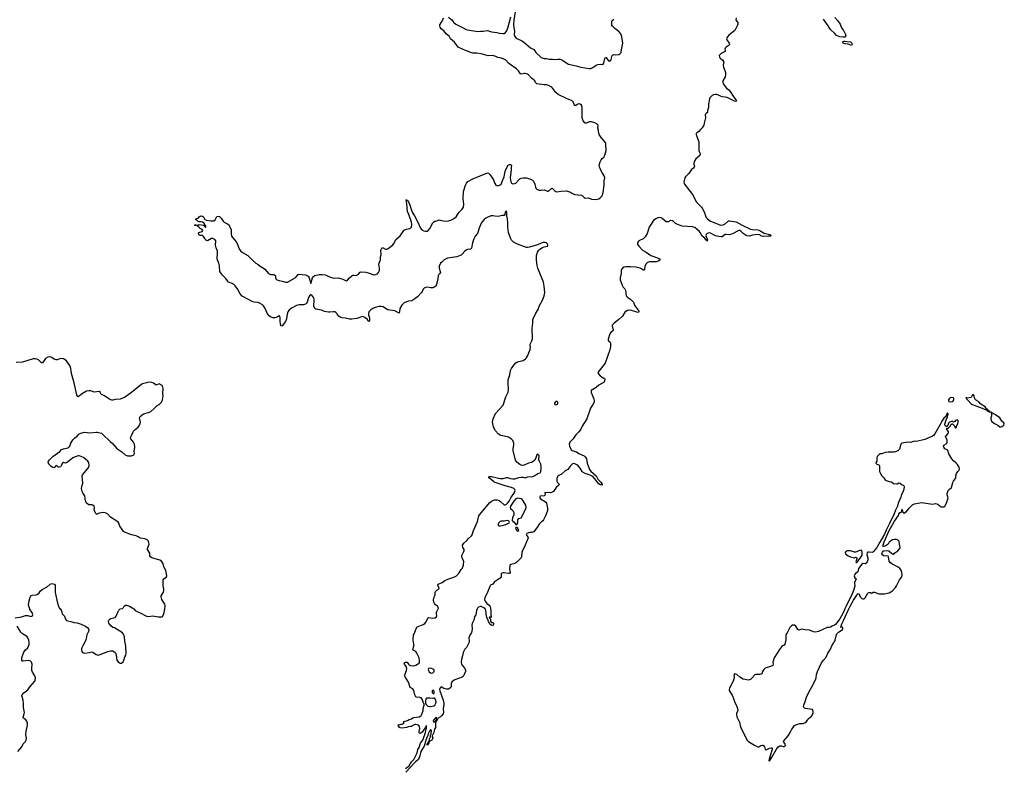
# Model space of a CAD drawing. Header units: inches. Extents: x 1474254 to 1647085, y 640389 to 772279.
# Tile 33 of 85: x 1527117 to 1545837, y 676973 to 691192. Entities that reach past the tile are written whole.
import ezdxf

# ---------------------------------------------------------------- set-up
doc = ezdxf.new("R2010")
doc.units = ezdxf.units.IN
doc.header["$MEASUREMENT"] = 0
for name, color, linetype in [('B5627', 7, 'Continuous'), ('B5628', 7, 'Continuous'), ('B5637', 7, 'Continuous'), ('B5638', 7, 'Continuous'), ('B5639', 7, 'Continuous'), ('B5647', 7, 'Continuous'), ('B5648', 7, 'Continuous'), ('B5649', 7, 'Continuous')]:
    doc.layers.add(name, color=color, linetype=linetype)

msp = doc.modelspace()

# ---------------------------------------------------------------- linework, layer by layer
at = {"layer": 'B5627', "color": 6, "elevation": 800}
for points in [[(1527031, 679829), (1527150, 679850), (1527230, 679878), (1527270, 679876), (1527330, 679857), (1527350, 679862), (1527361, 679870), (1527365, 679890), (1527354, 679930), (1527312, 679992), (1527309, 680000)], [(1527885, 680000), (1527910, 679965), (1527926, 679910), (1527966, 679866), (1527985, 679805), (1528010, 679781), (1528030, 679773), (1528090, 679763), (1528150, 679741), (1528210, 679736), (1528287, 679710), (1528371, 679670), (1528410, 679641), (1528423, 679623), (1528430, 679590), (1528425, 679570), (1528393, 679510), (1528376, 679410), (1528327, 679310), (1528291, 679250), (1528291, 679230), (1528301, 679190), (1528311, 679171), (1528350, 679157), (1528446, 679170), (1528490, 679183), (1528510, 679177), (1528572, 679132), (1528610, 679124), (1528650, 679136), (1528790, 679194), (1528845, 679205), (1528890, 679207), (1528930, 679175), (1528947, 679150), (1528953, 679130), (1528955, 679070), (1528967, 679030), (1528990, 678998), (1529030, 678971), (1529050, 678971), (1529082, 678998), (1529097, 679030), (1529116, 679090), (1529136, 679124), (1529142, 679150), (1529137, 679290), (1529117, 679390), (1529113, 679470), (1529090, 679523), (1529070, 679547), (1528919, 679639), (1528889, 679650), (1528850, 679677), (1528809, 679730), (1528804, 679770), (1528814, 679790), (1528830, 679806), (1528850, 679817), (1528930, 679835), (1528954, 679866), (1528987, 679953), (1529003, 679977), (1529029, 680000)], [(1529285, 680000), (1529310, 679973), (1529335, 679955), (1529410, 679925), (1529530, 679865), (1529570, 679859), (1529650, 679868), (1529750, 679848), (1529829, 679851), (1529838, 679862), (1529861, 679930), (1529875, 680000)], [(1527079, 677290), (1527159, 677381), (1527183, 677437), (1527230, 677485), (1527241, 677510), (1527244, 677550), (1527237, 677610), (1527240, 677670), (1527263, 677790), (1527266, 677830), (1527254, 677870), (1527233, 677893), (1527188, 677928), (1527184, 677944), (1527204, 678010), (1527206, 678030), (1527190, 678130), (1527191, 678189), (1527185, 678265), (1527165, 678330), (1527161, 678350), (1527163, 678370), (1527194, 678406), (1527275, 678465), (1527317, 678530), (1527402, 678630), (1527411, 678650), (1527416, 678690), (1527407, 678730), (1527360, 678800), (1527346, 678830), (1527345, 678870), (1527353, 678950), (1527339, 678990), (1527320, 679010), (1527290, 679019), (1527185, 679005), (1527170, 679010), (1527160, 679030), (1527161, 679070), (1527171, 679110), (1527199, 679181), (1527230, 679225), (1527270, 679263), (1527287, 679293), (1527296, 679324), (1527300, 679370), (1527291, 679410), (1527274, 679450), (1527260, 679470), (1527237, 679490), (1527170, 679530), (1527140, 679560), (1527071, 679671)]]:
    msp.add_lwpolyline(points, dxfattribs=at)
at = {"layer": 'B5628', "color": 6, "elevation": 800}
for points in [[(1529875, 680000), (1529885, 680050), (1529885, 680065), (1529877, 680090), (1529820, 680180), (1529805, 680230), (1529808, 680252), (1529850, 680321), (1529857, 680350), (1529858, 680370), (1529848, 680450), (1529845, 680550), (1529858, 680570), (1529910, 680610), (1529916, 680630), (1529893, 680733), (1529865, 680790), (1529841, 680870), (1529816, 680910), (1529784, 680924), (1529630, 680970), (1529603, 680990), (1529594, 681010), (1529590, 681059), (1529550, 681130), (1529546, 681150), (1529576, 681230), (1529575, 681255), (1529566, 681290), (1529541, 681310), (1529494, 681334), (1529410, 681344), (1529370, 681371), (1529330, 681389), (1529243, 681410), (1529110, 681458), (1529090, 681473), (1529054, 681530), (1529018, 681570), (1529001, 681630), (1528989, 681650), (1528966, 681670), (1528842, 681742), (1528790, 681800), (1528750, 681824), (1528710, 681830), (1528670, 681826), (1528630, 681818), (1528590, 681798), (1528570, 681801), (1528543, 681850), (1528536, 681890), (1528539, 681919), (1528530, 681955), (1528510, 681973), (1528490, 681977), (1528430, 681975), (1528387, 682007), (1528374, 682034), (1528360, 682090), (1528355, 682150), (1528326, 682190), (1528306, 682230), (1528292, 682290), (1528297, 682323), (1528320, 682390), (1528306, 682526), (1528311, 682549), (1528414, 682670), (1528436, 682710), (1528440, 682730), (1528434, 682770), (1528424, 682790), (1528410, 682810), (1528370, 682847), (1528330, 682874), (1528270, 682905), (1528250, 682910), (1528230, 682907), (1528171, 682890), (1528125, 682870), (1528085, 682830), (1528010, 682774), (1527990, 682769), (1527950, 682779), (1527930, 682769), (1527917, 682750), (1527905, 682710), (1527890, 682700), (1527870, 682695), (1527850, 682696), (1527830, 682715), (1527810, 682722), (1527790, 682708), (1527770, 682682), (1527734, 682694), (1527709, 682709), (1527673, 682753), (1527661, 682790), (1527666, 682810), (1527681, 682830), (1527750, 682893), (1527882, 682990), (1527915, 683030), (1527950, 683044), (1528030, 683058), (1528053, 683070), (1528069, 683090), (1528092, 683150), (1528128, 683212), (1528168, 683252), (1528210, 683284), (1528241, 683319), (1528279, 683341), (1528350, 683358), (1528450, 683348), (1528570, 683361), (1528590, 683359), (1528670, 683336), (1528690, 683323), (1528838, 683178), (1528881, 683141), (1528967, 683050), (1529062, 682982), (1529125, 682930), (1529170, 682911), (1529210, 682906), (1529246, 682910), (1529286, 682930), (1529298, 682950), (1529294, 682990), (1529304, 683070), (1529300, 683130), (1529284, 683170), (1529233, 683230), (1529225, 683245), (1529223, 683250), (1529229, 683270), (1529245, 683295), (1529283, 683377), (1529310, 683411), (1529370, 683454), (1529396, 683490), (1529406, 683514), (1529412, 683550), (1529394, 683630), (1529405, 683655), (1529437, 683683), (1529470, 683705), (1529567, 683733), (1529608, 683752), (1529670, 683802), (1529710, 683848), (1529730, 683864), (1529770, 683882), (1529811, 683929), (1529830, 683970), (1529844, 684050), (1529838, 684090), (1529844, 684190), (1529835, 684235), (1529826, 684246), (1529770, 684273), (1529710, 684253), (1529664, 684290), (1529630, 684304), (1529574, 684306), (1529530, 684298), (1529450, 684274), (1529430, 684264), (1529219, 684090), (1529110, 684019), (1529030, 683986), (1528930, 683977), (1528890, 683967), (1528870, 683965), (1528850, 683970), (1528810, 683990), (1528730, 684046), (1528672, 684072), (1528663, 684083), (1528653, 684113), (1528630, 684128), (1528530, 684116), (1528470, 684142), (1528434, 684146), (1528390, 684136), (1528309, 684091), (1528228, 684028), (1528216, 684036), (1528204, 684064), (1528156, 684296), (1528103, 684470), (1528098, 684530), (1528090, 684569), (1528070, 684625), (1528038, 684670), (1528029, 684690), (1528001, 684721), (1527948, 684750), (1527890, 684758), (1527830, 684732), (1527810, 684730), (1527770, 684747), (1527730, 684776), (1527690, 684787), (1527650, 684780), (1527610, 684759), (1527550, 684675), (1527530, 684675), (1527473, 684730), (1527444, 684744), (1527410, 684754), (1527372, 684752), (1527170, 684688), (1527050, 684680)], [(1527309, 680000), (1527285, 680070), (1527290, 680130), (1527316, 680224), (1527330, 680251), (1527356, 680264), (1527430, 680266), (1527450, 680273), (1527490, 680305), (1527516, 680344), (1527543, 680370), (1527638, 680422), (1527698, 680470), (1527730, 680481), (1527750, 680480), (1527776, 680470), (1527789, 680449), (1527794, 680430), (1527793, 680310), (1527835, 680110), (1527856, 680050), (1527877, 680010), (1527885, 680000)], [(1529029, 680000), (1529030, 680001), (1529070, 680006), (1529090, 680025), (1529104, 680056), (1529130, 680071), (1529151, 680071), (1529205, 680050), (1529270, 680015), (1529285, 680000)]]:
    msp.add_lwpolyline(points, dxfattribs=at)
at = {"layer": 'B5637', "color": 6, "elevation": 700}
for points in [[(1534450, 676970), (1534499, 677001), (1534520, 677020), (1534566, 677094), (1534610, 677138), (1534650, 677214), (1534672, 677270), (1534684, 677330), (1534712, 677368), (1534737, 677450), (1534779, 677510), (1534830, 677656), (1534843, 677717), (1534850, 677726), (1534854, 677754), (1534850, 677786), (1534840, 677760), (1534770, 677659), (1534730, 677635), (1534718, 677638), (1534709, 677649), (1534710, 677674), (1534722, 677730), (1534721, 677770), (1534706, 677786), (1534679, 677799), (1534650, 677805), (1534630, 677803), (1534605, 677795), (1534579, 677781), (1534570, 677770), (1534550, 677764), (1534510, 677761), (1534472, 677750), (1534390, 677737), (1534350, 677743), (1534337, 677750), (1534320, 677780), (1534309, 677791), (1534320, 677800), (1534350, 677802), (1534370, 677812), (1534387, 677813), (1534416, 677824), (1534426, 677830), (1534408, 677850), (1534420, 677860), (1534449, 677871), (1534490, 677878), (1534519, 677901), (1534567, 677913), (1534590, 677930), (1534610, 677937), (1534711, 677949), (1534745, 677970), (1534756, 677984), (1534786, 678070), (1534786, 678110), (1534804, 678170), (1534804, 678190), (1534787, 678230), (1534775, 678275), (1534749, 678310), (1534730, 678317), (1534664, 678324), (1534650, 678330), (1534641, 678341), (1534629, 678369), (1534610, 678450), (1534590, 678480), (1534538, 678510), (1534510, 678610), (1534445, 678710), (1534437, 678750), (1534470, 678830), (1534475, 678870), (1534465, 678905), (1534433, 678950), (1534429, 678970), (1534437, 678983), (1534451, 678991), (1534487, 678987), (1534507, 678950), (1534530, 678931), (1534550, 678924), (1534610, 678917), (1534648, 678930), (1534699, 678961), (1534710, 678972), (1534717, 678990), (1534719, 679021), (1534712, 679070), (1534670, 679161), (1534650, 679189), (1534597, 679217), (1534589, 679230), (1534611, 679290), (1534611, 679329), (1534595, 679410), (1534606, 679506), (1534614, 679530), (1534645, 679590), (1534661, 679639), (1534670, 679653), (1534692, 679668), (1534790, 679702), (1534819, 679721), (1534846, 679754), (1534884, 679836), (1534890, 679839), (1534970, 679828), (1535010, 679833), (1535041, 679850), (1535048, 679870), (1535039, 679910), (1535039, 679930), (1535046, 679954), (1535071, 680000)], [(1535816, 680000), (1535803, 679970), (1535792, 679890), (1535763, 679850), (1535749, 679790), (1535718, 679722), (1535714, 679690), (1535720, 679630), (1535715, 679570), (1535710, 679550), (1535676, 679504), (1535660, 679470), (1535658, 679450), (1535665, 679390), (1535662, 679370), (1535611, 679270), (1535582, 679238), (1535560, 679200), (1535549, 679170), (1535539, 679110), (1535520, 679040), (1535511, 678990), (1535514, 678954), (1535521, 678941), (1535570, 678888), (1535590, 678841), (1535591, 678810), (1535570, 678755), (1535550, 678718), (1535530, 678703), (1535390, 678654), (1535341, 678619), (1535322, 678590), (1535319, 678530), (1535311, 678510), (1535290, 678488), (1535270, 678477), (1535250, 678474), (1535230, 678477), (1535181, 678490), (1535130, 678522), (1535110, 678503), (1535101, 678470), (1535103, 678443), (1535170, 678267), (1535182, 678210), (1535181, 678179), (1535166, 678110), (1535174, 678030), (1535167, 678010), (1535139, 677970), (1535115, 677950), (1535074, 677926), (1535070, 677915), (1535057, 677903), (1535050, 677875), (1535044, 677876), (1535042, 677870), (1535034, 677866), (1535031, 677851), (1535021, 677839), (1535025, 677750), (1535004, 677716), (1534991, 677650), (1534961, 677590), (1534961, 677570), (1534970, 677550), (1534964, 677530), (1534950, 677508), (1534914, 677486), (1534910, 677475), (1534902, 677478), (1534890, 677438), (1534884, 677436), (1534869, 677409), (1534865, 677425), (1534869, 677450), (1534880, 677460), (1534890, 677478), (1534899, 677481), (1534910, 677531), (1534926, 677570), (1534929, 677610), (1534937, 677623), (1534949, 677689), (1534939, 677699), (1534930, 677701), (1534910, 677681), (1534885, 677630), (1534878, 677602), (1534839, 677510), (1534804, 677396), (1534741, 677290), (1534725, 677210), (1534697, 677143), (1534641, 677099), (1534620, 677070), (1534550, 676995), (1534458, 676902)], [(1536070, 680000), (1536074, 679970), (1536074, 679894), (1536082, 679850), (1536080, 679840), (1536070, 679838), (1536050, 679855), (1536043, 679830), (1536067, 679807), (1536071, 679791), (1536068, 679768), (1536079, 679750), (1536085, 679745), (1536110, 679740), (1536123, 679730), (1536128, 679710), (1536119, 679690), (1536110, 679682), (1536081, 679690), (1536057, 679710), (1536044, 679744), (1536030, 679760), (1536017, 679797), (1536010, 679807), (1536001, 679841), (1535990, 679859), (1535982, 679970), (1535972, 679992), (1535964, 680000)]]:
    msp.add_lwpolyline(points, dxfattribs=at)
for points in [[(1534932, 678872), (1534892, 678868), (1534882, 678850), (1534887, 678830), (1534905, 678805), (1534930, 678786), (1534950, 678780), (1534970, 678784), (1534998, 678810), (1535000, 678830), (1534988, 678848)], [(1534970, 678455), (1534958, 678442), (1534956, 678430), (1534961, 678410), (1534990, 678382), (1534998, 678410), (1534995, 678430), (1534990, 678442)], [(1534990, 678307), (1534970, 678300), (1534913, 678307), (1534870, 678307), (1534850, 678303), (1534839, 678290), (1534830, 678250), (1534832, 678210), (1534839, 678190), (1534875, 678155), (1534906, 678146), (1534930, 678147), (1534990, 678161), (1535010, 678174), (1535031, 678209), (1535034, 678230), (1535030, 678264), (1535010, 678306)], [(1535030, 677935), (1534984, 677890), (1534976, 677870), (1534990, 677848), (1535019, 677861), (1535025, 677875), (1535036, 677884), (1535048, 677930)]]:
    msp.add_lwpolyline(points, close=True, dxfattribs=at)
at = {"layer": 'B5638', "color": 6, "elevation": 700}
for points in [[(1535071, 680000), (1535077, 680010), (1535075, 680030), (1535063, 680050), (1535021, 680081), (1535003, 680103), (1534993, 680130), (1534987, 680170), (1534999, 680230), (1535014, 680266), (1535017, 680310), (1535024, 680330), (1535046, 680354), (1535075, 680370), (1535090, 680390), (1535089, 680410), (1535067, 680453), (1535076, 680470), (1535150, 680505), (1535200, 680540), (1535254, 680566), (1535370, 680603), (1535419, 680630), (1535475, 680685), (1535510, 680751), (1535529, 680770), (1535555, 680830), (1535564, 680910), (1535530, 680962), (1535522, 680990), (1535525, 681015), (1535564, 681090), (1535567, 681110), (1535566, 681130), (1535543, 681170), (1535539, 681210), (1535560, 681250), (1535618, 681302), (1535650, 681339), (1535705, 681390), (1535719, 681410), (1535742, 681490), (1535820, 681660), (1535849, 681771), (1535858, 681790), (1535930, 681870), (1536050, 682017), (1536089, 682050), (1536110, 682060), (1536150, 682071), (1536192, 682070), (1536230, 682058), (1536260, 682040), (1536330, 681980), (1536350, 681980), (1536370, 681992), (1536391, 682009), (1536424, 682050), (1536457, 682110), (1536524, 682210), (1536532, 682230), (1536535, 682250), (1536529, 682270), (1536510, 682290), (1536470, 682309), (1536350, 682339), (1536160, 682400), (1536134, 682414), (1536080, 682460), (1536060, 682470), (1536038, 682490), (1536036, 682510), (1536050, 682517), (1536090, 682516), (1536250, 682478), (1536285, 682475), (1536310, 682478), (1536370, 682495), (1536390, 682495), (1536450, 682476), (1536490, 682470), (1536530, 682473), (1536610, 682498), (1536650, 682505), (1536690, 682502), (1536730, 682491), (1536778, 682510), (1536870, 682518), (1536908, 682532), (1536970, 682570), (1537010, 682587), (1537025, 682610), (1537032, 682668), (1537031, 682710), (1537022, 682750), (1536999, 682799), (1536990, 682830), (1536992, 682912), (1536970, 682937), (1536950, 682926), (1536932, 682868), (1536911, 682829), (1536882, 682798), (1536850, 682780), (1536790, 682768), (1536710, 682733), (1536670, 682725), (1536649, 682729), (1536623, 682743), (1536566, 682786), (1536546, 682826), (1536501, 683010), (1536499, 683050), (1536510, 683110), (1536511, 683151), (1536507, 683170), (1536490, 683202), (1536470, 683224), (1536410, 683266), (1536270, 683294), (1536250, 683301), (1536222, 683322), (1536163, 683383), (1536125, 683450), (1536107, 683550), (1536121, 683610), (1536164, 683710), (1536310, 683870), (1536360, 684030), (1536401, 684119), (1536411, 684170), (1536404, 684296), (1536407, 684350), (1536435, 684445), (1536450, 684530), (1536467, 684570), (1536510, 684633), (1536550, 684674), (1536570, 684687), (1536610, 684703), (1536690, 684721), (1536733, 684750), (1536751, 684770), (1536770, 684803), (1536824, 684930), (1536831, 684970), (1536824, 685004), (1536825, 685030), (1536855, 685090), (1536866, 685130), (1536863, 685330), (1536872, 685428), (1536872, 685490), (1536877, 685510), (1536930, 685618), (1536972, 685688), (1536992, 685750), (1537056, 685864), (1537088, 685950), (1537099, 686010), (1537091, 686130), (1537073, 686210), (1536970, 686470), (1536954, 686526), (1536940, 686630), (1536945, 686715), (1536963, 686777), (1536985, 686815), (1537004, 686836), (1537055, 686865), (1537090, 686878), (1537149, 686890), (1537161, 686910), (1537150, 686933), (1537130, 686953), (1537110, 686961), (1537070, 686960), (1537030, 686948), (1536962, 686918), (1536810, 686871), (1536770, 686863), (1536750, 686863), (1536579, 686930), (1536505, 686970), (1536470, 687005), (1536455, 687030), (1536412, 687150), (1536395, 687250), (1536397, 687337), (1536392, 687410), (1536379, 687470), (1536377, 687537), (1536370, 687562), (1536350, 687534), (1536338, 687490), (1536325, 687475), (1536290, 687475), (1536216, 687456), (1536150, 687461), (1536110, 687468), (1536074, 687466), (1535979, 687421), (1535950, 687399), (1535910, 687356), (1535890, 687325), (1535850, 687230), (1535830, 687148), (1535821, 687130), (1535778, 687082), (1535751, 687029), (1535725, 686955), (1535704, 686856), (1535697, 686843), (1535686, 686834), (1535630, 686828), (1535603, 686817), (1535581, 686799), (1535530, 686737), (1535510, 686720), (1535490, 686711), (1535430, 686688), (1535250, 686660), (1535188, 686630), (1535140, 686590), (1535115, 686565), (1535092, 686510), (1535090, 686470), (1535112, 686412), (1535115, 686390), (1535105, 686370), (1535085, 686350), (1535074, 686330), (1535060, 686230), (1535037, 686150), (1535026, 686130), (1535000, 686110), (1534970, 686100), (1534930, 686102), (1534870, 686112), (1534833, 686107), (1534810, 686096), (1534790, 686072), (1534770, 686030), (1534756, 686010), (1534679, 685930), (1534632, 685890), (1534570, 685855), (1534510, 685846), (1534470, 685833), (1534428, 685812), (1534394, 685786), (1534380, 685770), (1534345, 685710), (1534338, 685642), (1534330, 685619), (1534250, 685665), (1534110, 685683), (1534030, 685736), (1533990, 685744), (1533950, 685743), (1533875, 685725), (1533832, 685708), (1533796, 685684), (1533758, 685642), (1533746, 685610), (1533747, 685587), (1533766, 685530), (1533767, 685513), (1533767, 685473), (1533757, 685463), (1533750, 685463), (1533741, 685481), (1533722, 685502), (1533678, 685538), (1533651, 685551), (1533634, 685554), (1533530, 685520), (1533430, 685503), (1533390, 685504), (1533310, 685524), (1533247, 685527), (1533195, 685550), (1533175, 685570), (1533149, 685610), (1533129, 685630), (1533110, 685641), (1533084, 685644), (1533016, 685636), (1532990, 685638), (1532910, 685653), (1532855, 685675), (1532750, 685692), (1532728, 685710), (1532710, 685750), (1532714, 685874), (1532709, 685909), (1532670, 685963), (1532650, 685966), (1532626, 685950), (1532610, 685916), (1532584, 685830), (1532570, 685807), (1532550, 685789), (1532510, 685774), (1532430, 685775), (1532377, 685763), (1532285, 685715), (1532242, 685678), (1532218, 685642), (1532202, 685598), (1532187, 685510), (1532170, 685461), (1532110, 685375), (1532090, 685369), (1532075, 685410), (1532070, 685470), (1532072, 685530), (1532062, 685562), (1532050, 685570), (1532015, 685545), (1531970, 685528), (1531927, 685530), (1531883, 685550), (1531859, 685570), (1531830, 685606), (1531780, 685720), (1531755, 685755), (1531735, 685775), (1531690, 685803), (1531650, 685818), (1531572, 685828), (1531550, 685835), (1531350, 685942), (1531310, 685986), (1531261, 686081), (1531216, 686136), (1531196, 686156), (1531159, 686179), (1531089, 686210), (1531070, 686230), (1531038, 686278), (1530970, 686338), (1530933, 686390), (1530924, 686410), (1530916, 686516), (1530903, 686570), (1530885, 686610), (1530873, 686650), (1530880, 686770), (1530875, 686795), (1530850, 686861), (1530840, 686910), (1530848, 686990), (1530830, 687016), (1530790, 687039), (1530765, 687035), (1530690, 686992), (1530670, 686996), (1530650, 687014), (1530639, 687039), (1530614, 687074), (1530593, 687093), (1530550, 687094), (1530530, 687102), (1530515, 687130), (1530518, 687142), (1530540, 687160), (1530570, 687162), (1530586, 687170), (1530598, 687190), (1530586, 687210), (1530547, 687227), (1530526, 687250), (1530502, 687262), (1530498, 687278), (1530490, 687286), (1530446, 687286), (1530442, 687290), (1530450, 687302), (1530470, 687292), (1530510, 687292), (1530530, 687302), (1530612, 687292), (1530634, 687274), (1530642, 687250), (1530650, 687245), (1530658, 687250), (1530655, 687270), (1530650, 687286), (1530646, 687286), (1530622, 687330), (1530590, 687349), (1530570, 687354), (1530530, 687354), (1530510, 687362), (1530483, 687383), (1530466, 687390), (1530466, 687410), (1530510, 687422), (1530530, 687451), (1530550, 687463), (1530570, 687467), (1530590, 687463), (1530610, 687451), (1530631, 687410), (1530640, 687400), (1530666, 687386), (1530750, 687373), (1530806, 687374), (1530832, 687388), (1530856, 687444), (1530866, 687454), (1530890, 687459), (1530914, 687454), (1530950, 687425), (1530984, 687364), (1531007, 687347), (1531070, 687318), (1531097, 687290), (1531110, 687250), (1531136, 687210), (1531137, 687130), (1531144, 687084), (1531167, 687047), (1531210, 687006), (1531235, 686975), (1531260, 686930), (1531278, 686870), (1531297, 686830), (1531319, 686799), (1531352, 686772), (1531455, 686715), (1531542, 686622), (1531607, 686567), (1531650, 686541), (1531688, 686508), (1531753, 686473), (1531776, 686456), (1531850, 686374), (1531870, 686361), (1531890, 686355), (1531950, 686352), (1531970, 686340), (1531978, 686330), (1531981, 686290), (1531987, 686270), (1532009, 686250), (1532050, 686237), (1532110, 686228), (1532170, 686206), (1532210, 686208), (1532352, 686290), (1532375, 686310), (1532410, 686353), (1532430, 686358), (1532490, 686353), (1532550, 686345), (1532590, 686330), (1532600, 686320), (1532620, 686290), (1532650, 686182), (1532683, 686290), (1532695, 686310), (1532710, 686323), (1532729, 686331), (1532810, 686354), (1532865, 686355), (1532926, 686346), (1532956, 686336), (1533010, 686309), (1533090, 686283), (1533170, 686290), (1533261, 686261), (1533310, 686237), (1533330, 686235), (1533350, 686244), (1533387, 686290), (1533430, 686326), (1533450, 686338), (1533470, 686339), (1533494, 686334), (1533530, 686342), (1533550, 686351), (1533590, 686395), (1533610, 686402), (1533696, 686396), (1533759, 686379), (1533850, 686344), (1533890, 686350), (1533917, 686363), (1533942, 686390), (1533958, 686430), (1533960, 686470), (1533948, 686550), (1533950, 686570), (1533974, 686630), (1533979, 686690), (1533990, 686730), (1533985, 686810), (1533988, 686830), (1534002, 686850), (1534010, 686857), (1534030, 686860), (1534070, 686836), (1534090, 686833), (1534110, 686838), (1534143, 686857), (1534210, 686916), (1534234, 686950), (1534270, 687020), (1534353, 687087), (1534407, 687170), (1534427, 687193), (1534450, 687208), (1534470, 687214), (1534536, 687224), (1534550, 687231), (1534565, 687255), (1534573, 687310), (1534569, 687350), (1534515, 687495), (1534489, 687551), (1534478, 687698), (1534467, 687770), (1534470, 687778), (1534478, 687762), (1534474, 687754), (1534481, 687759), (1534490, 687757), (1534511, 687730), (1534530, 687690), (1534576, 687536), (1534621, 687470), (1534681, 687359), (1534740, 687230), (1534763, 687203), (1534801, 687181), (1534830, 687173), (1534863, 687177), (1534884, 687190), (1534916, 687224), (1534970, 687332), (1534990, 687354), (1535010, 687364), (1535030, 687367), (1535090, 687393), (1535170, 687372), (1535230, 687369), (1535270, 687373), (1535315, 687385), (1535350, 687402), (1535390, 687427), (1535415, 687450), (1535468, 687532), (1535530, 687596), (1535552, 687630), (1535562, 687690), (1535548, 687790), (1535554, 687930), (1535594, 688050), (1535612, 688088), (1535640, 688120), (1535730, 688173), (1536010, 688284), (1536030, 688280), (1536050, 688260), (1536090, 688205), (1536124, 688150), (1536150, 688079), (1536170, 688052), (1536190, 688042), (1536210, 688040), (1536250, 688053), (1536270, 688067), (1536279, 688081), (1536300, 688150), (1536329, 688210), (1536337, 688243), (1536344, 688310), (1536357, 688350), (1536404, 688430), (1536430, 688444), (1536450, 688441), (1536467, 688430), (1536459, 688390), (1536459, 688350), (1536439, 688190), (1536454, 688110), (1536470, 688085), (1536490, 688077), (1536530, 688079), (1536550, 688088), (1536610, 688154), (1536629, 688171), (1536650, 688181), (1536690, 688190), (1536748, 688188), (1536818, 688170), (1536866, 688146), (1536884, 688124), (1536911, 688071), (1536922, 688010), (1536930, 687994), (1536950, 687975), (1536990, 687957), (1537030, 687953), (1537090, 687958), (1537110, 687955), (1537150, 687936), (1537170, 687938), (1537232, 687992), (1537250, 687989), (1537290, 687943), (1537310, 687929), (1537330, 687925), (1537410, 687937), (1537510, 687943), (1537590, 687915), (1537630, 687890), (1537670, 687875), (1537799, 687859), (1537812, 687852), (1537850, 687814), (1537870, 687805), (1537930, 687806), (1537990, 687785), (1538070, 687778), (1538130, 687790), (1538154, 687806), (1538190, 687850), (1538213, 687910), (1538231, 688050), (1538232, 688130), (1538239, 688190), (1538238, 688210), (1538230, 688230), (1538176, 688310), (1538150, 688365), (1538142, 688390), (1538137, 688430), (1538150, 688490), (1538170, 688533), (1538190, 688558), (1538221, 688579), (1538243, 688617), (1538266, 688710), (1538263, 688830), (1538258, 688850), (1538248, 688868), (1538170, 688952), (1538132, 689010), (1538126, 689030), (1538123, 689090), (1538110, 689130), (1538112, 689190), (1538099, 689210), (1538054, 689234), (1537990, 689250), (1537950, 689251), (1537930, 689246), (1537890, 689227), (1537870, 689229), (1537830, 689270), (1537809, 689330), (1537809, 689530), (1537806, 689550), (1537796, 689570), (1537774, 689590), (1537750, 689595), (1537730, 689588), (1537690, 689562), (1537670, 689565), (1537660, 689580), (1537642, 689630), (1537622, 689650), (1537510, 689695), (1537355, 689775), (1537310, 689812), (1537233, 689910), (1537170, 689945), (1537136, 689956), (1537090, 689957), (1536950, 689975), (1536931, 689991), (1536926, 690000)], [(1540000, 689049), (1539981, 689030), (1539979, 689010), (1540000, 688952)], [(1540000, 688572), (1539972, 688550), (1539958, 688530), (1539935, 688470), (1539935, 688450), (1539945, 688410), (1539941, 688390), (1539927, 688373), (1539890, 688345), (1539839, 688270), (1539810, 688238), (1539776, 688210), (1539762, 688190), (1539745, 688110), (1539748, 688090), (1539759, 688070), (1539906, 687870), (1539987, 687727), (1540000, 687713)], [(1540000, 687207), (1539950, 687244), (1539910, 687257), (1539710, 687273), (1539609, 687309), (1539584, 687324), (1539550, 687362), (1539530, 687375), (1539490, 687376), (1539450, 687356), (1539430, 687352), (1539410, 687356), (1539330, 687419), (1539310, 687428), (1539270, 687433), (1539250, 687430), (1539210, 687410), (1539164, 687376), (1539107, 687293), (1539084, 687250), (1539046, 687130), (1539010, 687067), (1538969, 687031), (1538891, 686990), (1538871, 686970), (1538861, 686950), (1538861, 686930), (1538888, 686890), (1538956, 686816), (1539030, 686780), (1539115, 686715), (1539245, 686670), (1539281, 686650), (1539291, 686630), (1539267, 686610), (1539224, 686596), (1539088, 686592), (1539050, 686581), (1539026, 686554), (1539003, 686510), (1538996, 686450), (1538990, 686439), (1538983, 686437), (1538970, 686436), (1538941, 686461), (1538913, 686473), (1538830, 686491), (1538730, 686499), (1538650, 686498), (1538610, 686491), (1538577, 686470), (1538561, 686450), (1538554, 686430), (1538551, 686370), (1538534, 686290), (1538536, 686250), (1538570, 686148), (1538590, 686114), (1538621, 686081), (1538635, 686055), (1538650, 685950), (1538670, 685920), (1538737, 685877), (1538769, 685849), (1538785, 685825), (1538805, 685770), (1538817, 685750), (1538892, 685648), (1538883, 685637), (1538870, 685634), (1538830, 685641), (1538748, 685668), (1538710, 685674), (1538670, 685670), (1538625, 685635), (1538576, 685564), (1538510, 685497), (1538422, 685430), (1538381, 685390), (1538379, 685370), (1538401, 685310), (1538400, 685290), (1538355, 685250), (1538334, 685226), (1538304, 685124), (1538303, 685110), (1538310, 685091), (1538346, 685066), (1538352, 685052), (1538350, 684988), (1538338, 684922), (1538250, 684670), (1538220, 684640), (1538111, 684490), (1538116, 684470), (1538150, 684431), (1538190, 684401), (1538225, 684385), (1538242, 684370), (1538236, 684324), (1538231, 684310), (1538130, 684253), (1538074, 684206), (1538011, 684170), (1537985, 684150), (1537980, 684130), (1537984, 684110), (1538033, 683990), (1538040, 683950), (1538036, 683930), (1538015, 683885), (1537968, 683812), (1537898, 683610), (1537810, 683470), (1537778, 683402), (1537744, 683356), (1537691, 683310), (1537642, 683230), (1537575, 683165), (1537562, 683130), (1537567, 683090), (1537603, 683023), (1537623, 683010), (1537704, 682984), (1537750, 682955), (1537848, 682910), (1537871, 682891), (1537892, 682852), (1537908, 682770), (1537952, 682650), (1537978, 682618), (1538074, 682530), (1538108, 682468), (1538163, 682410), (1538190, 682373), (1538191, 682349), (1538150, 682360), (1538130, 682378), (1538090, 682418), (1538054, 682474), (1538015, 682515), (1537962, 682542), (1537870, 682571), (1537830, 682590), (1537808, 682610), (1537775, 682675), (1537738, 682718), (1537710, 682740), (1537670, 682758), (1537650, 682762), (1537630, 682755), (1537583, 682710), (1537541, 682650), (1537490, 682625), (1537418, 682562), (1537357, 682530), (1537344, 682516), (1537330, 682477), (1537330, 682430), (1537343, 682403), (1537373, 682370), (1537370, 682350), (1537314, 682306), (1537266, 682234), (1537244, 682216), (1537210, 682207), (1537106, 682214), (1537102, 682210), (1537106, 682170), (1537091, 682150), (1537010, 682143), (1537003, 682130), (1537003, 682110), (1537016, 682090), (1537094, 682050), (1537122, 682030), (1537136, 682010), (1537153, 681913), (1537152, 681872), (1537145, 681850), (1537113, 681767), (1537077, 681690), (1537066, 681674), (1537030, 681649), (1536991, 681610), (1536963, 681557), (1536890, 681467), (1536854, 681450), (1536810, 681449), (1536759, 681430), (1536746, 681410), (1536779, 681370), (1536783, 681350), (1536737, 681243), (1536710, 681168), (1536679, 681110), (1536666, 681074), (1536660, 680990), (1536651, 680970), (1536570, 680890), (1536550, 680876), (1536510, 680857), (1536456, 680844), (1536436, 680830), (1536430, 680750), (1536440, 680690), (1536430, 680676), (1536410, 680672), (1536330, 680689), (1536310, 680689), (1536290, 680682), (1536271, 680669), (1536271, 680610), (1536254, 680586), (1536138, 680510), (1536110, 680469), (1536070, 680449), (1536053, 680427), (1536018, 680330), (1535961, 680210), (1535956, 680170), (1535965, 680145), (1536001, 680101), (1536040, 680070), (1536057, 680050), (1536066, 680030), (1536070, 680000)], [(1535964, 680000), (1535942, 680022), (1535892, 680048), (1535870, 680049), (1535843, 680037), (1535824, 680016), (1535816, 680000)]]:
    msp.add_lwpolyline(points, dxfattribs=at)
for points in [[(1537330, 683940), (1537310, 683940), (1537295, 683930), (1537283, 683910), (1537287, 683890), (1537310, 683879), (1537330, 683882), (1537344, 683890), (1537350, 683902), (1537349, 683930)], [(1536590, 682106), (1536550, 682091), (1536510, 682050), (1536446, 681950), (1536440, 681930), (1536447, 681907), (1536493, 681873), (1536510, 681830), (1536511, 681790), (1536485, 681730), (1536478, 681690), (1536481, 681681), (1536490, 681667), (1536518, 681650), (1536550, 681602), (1536570, 681605), (1536590, 681634), (1536589, 681690), (1536610, 681715), (1536650, 681731), (1536736, 681890), (1536749, 681930), (1536740, 681970), (1536690, 682055), (1536670, 682076), (1536650, 682090)], [(1536390, 681678), (1536330, 681665), (1536270, 681666), (1536250, 681658), (1536222, 681630), (1536213, 681610), (1536217, 681590), (1536230, 681581), (1536250, 681576), (1536290, 681583), (1536358, 681602), (1536400, 681620), (1536422, 681638), (1536428, 681650), (1536424, 681664), (1536413, 681673)], [(1536550, 681548), (1536543, 681530), (1536553, 681510), (1536569, 681489), (1536590, 681477), (1536607, 681490), (1536590, 681532), (1536570, 681546)]]:
    msp.add_lwpolyline(points, close=True, dxfattribs=at)
at = {"layer": 'B5639', "color": 6, "elevation": 700}
for points in [[(1536535, 691335), (1536513, 691187), (1536507, 691090), (1536522, 690970), (1536521, 690910), (1536532, 690872), (1536559, 690839), (1536665, 690790), (1536693, 690773), (1536830, 690656), (1536890, 690624), (1536910, 690604), (1536929, 690569), (1537030, 690476), (1537090, 690456), (1537133, 690453), (1537183, 690443), (1537250, 690442), (1537290, 690434), (1537350, 690446), (1537390, 690443), (1537422, 690430), (1537462, 690402), (1537551, 690351), (1537696, 690316), (1537788, 690288), (1537950, 690263), (1537973, 690267), (1538015, 690285), (1538077, 690330), (1538110, 690344), (1538150, 690347), (1538190, 690341), (1538210, 690350), (1538224, 690370), (1538244, 690456), (1538250, 690466), (1538265, 690475), (1538270, 690476), (1538310, 690411), (1538330, 690407), (1538354, 690426), (1538362, 690438), (1538383, 690510), (1538390, 690521), (1538410, 690531), (1538445, 690525), (1538510, 690533), (1538530, 690545), (1538542, 690558), (1538550, 690571), (1538554, 690590), (1538583, 690750), (1538565, 690870), (1538546, 690926), (1538511, 690971), (1538430, 691028), (1538388, 691070), (1538378, 691090), (1538374, 691110), (1538375, 691165), (1538381, 691179), (1538410, 691200)], [(1536926, 690000), (1536910, 690030), (1536845, 690085), (1536790, 690143), (1536770, 690156), (1536730, 690171), (1536708, 690172), (1536650, 690160), (1536643, 690163), (1536630, 690173), (1536599, 690219), (1536561, 690261), (1536458, 690330), (1536411, 690370), (1536362, 690422), (1536312, 690452), (1536250, 690471), (1536210, 690474), (1536170, 690496), (1536110, 690512), (1536024, 690504), (1535890, 690545), (1535810, 690555), (1535754, 690554), (1535730, 690558), (1535691, 690570), (1535650, 690590), (1535590, 690605), (1535535, 690635), (1535455, 690670), (1535384, 690764), (1535308, 690830), (1535283, 690883), (1535230, 690917), (1535179, 690979), (1535130, 691020), (1535110, 691050), (1535104, 691076), (1535104, 691096), (1535135, 691145), (1535178, 691230)], [(1535270, 691238), (1535330, 691190), (1535366, 691146), (1535410, 691107), (1535550, 691039), (1535607, 691007), (1535630, 690999), (1535830, 690968), (1535884, 690976), (1535930, 690974), (1536010, 690985), (1536090, 690965), (1536190, 690949), (1536236, 690936), (1536312, 690928), (1536330, 690932), (1536350, 690944), (1536376, 690984), (1536402, 691058), (1536454, 691250)]]:
    msp.add_lwpolyline(points, dxfattribs=at)
at = {"layer": 'B5647', "color": 6, "elevation": 800}
msp.add_lwpolyline([(1542805, 680000), (1542774, 679926), (1542710, 679814), (1542630, 679706), (1542610, 679690), (1542566, 679674), (1542530, 679654), (1542509, 679649), (1542470, 679648), (1542306, 679574), (1542250, 679561), (1542210, 679567), (1542130, 679595), (1542050, 679604), (1542010, 679612), (1541990, 679613), (1541930, 679599), (1541909, 679610), (1541870, 679674), (1541849, 679689), (1541810, 679689), (1541790, 679679), (1541756, 679650), (1541710, 679548), (1541686, 679510), (1541681, 679490), (1541685, 679415), (1541663, 679330), (1541650, 679314), (1541630, 679305), (1541610, 679289), (1541573, 679250), (1541461, 679070), (1541441, 679010), (1541438, 678990), (1541444, 678950), (1541435, 678925), (1541390, 678904), (1541288, 678872), (1541263, 678850), (1541241, 678810), (1541226, 678770), (1541190, 678755), (1541110, 678757), (1541091, 678750), (1541037, 678683), (1541010, 678661), (1540990, 678652), (1540969, 678649), (1540910, 678658), (1540870, 678669), (1540806, 678706), (1540750, 678754), (1540730, 678762), (1540710, 678768), (1540692, 678750), (1540698, 678730), (1540698, 678690), (1540681, 678630), (1540610, 678498), (1540603, 678470), (1540608, 678448), (1540661, 678361), (1540681, 678321), (1540704, 678244), (1540754, 678150), (1540767, 678110), (1540771, 678070), (1540745, 678015), (1540744, 677990), (1540754, 677950), (1540802, 677850), (1540820, 677760), (1540885, 677625), (1540950, 677510), (1540970, 677486), (1540990, 677471), (1541090, 677411), (1541150, 677383), (1541170, 677382), (1541210, 677407), (1541230, 677415), (1541250, 677411), (1541280, 677380), (1541292, 677332), (1541310, 677325), (1541370, 677356), (1541410, 677365), (1541420, 677360), (1541425, 677345), (1541424, 677330), (1541408, 677292), (1541394, 677226), (1541364, 677144), (1541361, 677121), (1541370, 677109), (1541376, 677124), (1541410, 677170), (1541504, 677336), (1541539, 677381), (1541570, 677398), (1541598, 677398), (1541630, 677389), (1541650, 677388), (1541667, 677393), (1541676, 677404), (1541668, 677430), (1541644, 677470), (1541641, 677490), (1541644, 677497), (1541729, 677590), (1541765, 677650), (1541790, 677705), (1541850, 677785), (1541870, 677799), (1541910, 677811), (1541950, 677821), (1542010, 677824), (1542046, 677834), (1542070, 677856), (1542094, 677890), (1542105, 677915), (1542170, 677965), (1542189, 677991), (1542205, 678030), (1542205, 678050), (1542189, 678090), (1542050, 678109), (1542036, 678116), (1542025, 678130), (1542020, 678150), (1542025, 678175), (1542050, 678239), (1542075, 678325), (1542119, 678421), (1542194, 678550), (1542252, 678670), (1542260, 678690), (1542266, 678754), (1542285, 678815), (1542364, 678976), (1542396, 679024), (1542450, 679082), (1542481, 679159), (1542530, 679234), (1542559, 679301), (1542590, 679347), (1542595, 679365), (1542614, 679390), (1542622, 679410), (1542638, 679490), (1542654, 679526), (1542683, 679557), (1542736, 679590), (1542759, 679610), (1542769, 679630), (1542766, 679646), (1542757, 679657), (1542741, 679659), (1542738, 679650), (1542730, 679645), (1542728, 679650), (1542730, 679662), (1542738, 679662), (1542735, 679670), (1542750, 679717), (1542781, 679779), (1542808, 679852), (1542881, 680000)], dxfattribs=at)
at = {"layer": 'B5648', "color": 6}
for points, elevation in [([(1540486, 690000), (1540490, 689977), (1540555, 689895), (1540599, 689859), (1540624, 689830), (1540680, 689740), (1540746, 689650), (1540730, 689641), (1540710, 689646), (1540570, 689712), (1540530, 689723), (1540470, 689730), (1540370, 689771), (1540347, 689773), (1540310, 689767), (1540281, 689750), (1540239, 689710), (1540231, 689690), (1540213, 689590), (1540210, 689526), (1540195, 689470), (1540191, 689430), (1540168, 689412), (1540151, 689390), (1540156, 689330), (1540131, 689230), (1540125, 689190), (1540090, 689139), (1540061, 689110), (1540031, 689070), (1540001, 689050), (1540000, 689049)], 700), ([(1540000, 688952), (1540030, 688870), (1540031, 688710), (1540034, 688690), (1540052, 688650), (1540056, 688630), (1540048, 688610), (1540000, 688572)], 700), ([(1540000, 687713), (1540080, 687630), (1540093, 687610), (1540139, 687530), (1540156, 687470), (1540170, 687438), (1540192, 687412), (1540250, 687368), (1540350, 687331), (1540410, 687302), (1540450, 687292), (1540490, 687297), (1540514, 687306), (1540530, 687315), (1540590, 687370), (1540610, 687372), (1540730, 687354), (1540750, 687348), (1540850, 687292), (1541010, 687217), (1541050, 687205), (1541150, 687199), (1541173, 687193), (1541270, 687138), (1541376, 687110), (1541399, 687090), (1541397, 687083), (1541350, 687084), (1541250, 687076), (1541210, 687090), (1541186, 687106), (1541150, 687115), (1541050, 687099), (1540990, 687084), (1540950, 687086), (1540930, 687094), (1540870, 687134), (1540830, 687177), (1540810, 687188), (1540790, 687188), (1540762, 687178), (1540683, 687130), (1540650, 687116), (1540608, 687108), (1540550, 687114), (1540530, 687111), (1540510, 687103), (1540470, 687071), (1540452, 687068), (1540410, 687073), (1540348, 687088), (1540250, 687141), (1540230, 687142), (1540204, 687136), (1540187, 687130), (1540167, 687113), (1540161, 687090), (1540193, 687010), (1540190, 686988), (1540182, 687002), (1540170, 687004), (1540140, 687040), (1540090, 687079), (1540057, 687150), (1540038, 687178), (1540000, 687207)], 700), ([(1542881, 680000), (1542901, 680039), (1542970, 680166), (1543030, 680264), (1543050, 680290), (1543070, 680295), (1543096, 680230), (1543130, 680199), (1543150, 680191), (1543170, 680194), (1543190, 680211), (1543242, 680298), (1543250, 680307), (1543270, 680315), (1543290, 680311), (1543310, 680301), (1543344, 680316), (1543370, 680321), (1543450, 680290), (1543550, 680287), (1543650, 680307), (1543710, 680342), (1543771, 680410), (1543790, 680437), (1543816, 680504), (1543842, 680550), (1543887, 680613), (1543897, 680650), (1543891, 680691), (1543875, 680735), (1543851, 680771), (1543816, 680796), (1543698, 680858), (1543675, 680875), (1543650, 680910), (1543638, 680990), (1543630, 681000), (1543547, 681007), (1543515, 681030), (1543508, 681050), (1543519, 681081), (1543539, 681101), (1543553, 681107), (1543611, 681111), (1543643, 681103), (1543690, 681058), (1543710, 681046), (1543724, 681044), (1543730, 681034), (1543753, 681067), (1543810, 681101), (1543849, 681150), (1543856, 681170), (1543843, 681230), (1543839, 681279), (1543832, 681292), (1543822, 681302), (1543790, 681319), (1543750, 681321), (1543712, 681310), (1543687, 681293), (1543674, 681290), (1543650, 681266), (1543631, 681229), (1543570, 681195), (1543548, 681188), (1543529, 681190), (1543550, 681277), (1543650, 681488), (1543750, 681670), (1543822, 681778), (1543830, 681801), (1543850, 681831), (1543865, 681835), (1543886, 681850), (1543890, 681892), (1543894, 681890), (1543898, 681858), (1543910, 681854), (1543914, 681830), (1543930, 681814), (1543936, 681824), (1543970, 681846), (1544010, 681887), (1544027, 681913), (1544065, 681955), (1544099, 681981), (1544130, 681994), (1544270, 682019), (1544470, 681992), (1544530, 682003), (1544570, 681990), (1544614, 681950), (1544630, 681942), (1544670, 681937), (1544690, 681941), (1544704, 681950), (1544736, 682010), (1544770, 682110), (1544751, 682170), (1544752, 682190), (1544771, 682249), (1544788, 682272), (1544835, 682310), (1544857, 682403), (1544869, 682430), (1544912, 682490), (1544915, 682530), (1544927, 682570), (1544955, 682610), (1544975, 682630), (1544985, 682655), (1544978, 682690), (1544946, 682746), (1544917, 682777), (1544870, 682812), (1544837, 682850), (1544784, 682944), (1544763, 683010), (1544750, 683023), (1544704, 683044), (1544686, 683074), (1544683, 683090), (1544689, 683110), (1544730, 683134), (1544744, 683150), (1544750, 683170), (1544748, 683210), (1544721, 683270), (1544729, 683290), (1544769, 683330), (1544775, 683350), (1544773, 683373), (1544746, 683410), (1544747, 683433), (1544770, 683434), (1544810, 683474), (1544830, 683514), (1544850, 683514), (1544864, 683504), (1544894, 683470), (1544894, 683450), (1544910, 683434), (1544926, 683450), (1544926, 683470), (1544950, 683514), (1544958, 683550), (1544958, 683570), (1544950, 683586), (1544930, 683586), (1544910, 683578), (1544897, 683563), (1544870, 683546), (1544850, 683566), (1544794, 683550), (1544773, 683527), (1544772, 683508), (1544753, 683467), (1544730, 683466), (1544709, 683489), (1544709, 683509), (1544729, 683590), (1544758, 683650), (1544768, 683708), (1544759, 683719), (1544750, 683717), (1544722, 683658), (1544690, 683627), (1544652, 683570), (1544618, 683502), (1544513, 683327), (1544490, 683297), (1544470, 683280), (1544324, 683216), (1544170, 683178), (1544130, 683190), (1544070, 683165), (1544050, 683161), (1544010, 683165), (1543891, 683149), (1543870, 683128), (1543845, 683035), (1543810, 683003), (1543770, 682985), (1543742, 682978), (1543630, 682980), (1543570, 682972), (1543510, 682949), (1543470, 682944), (1543422, 682898), (1543414, 682870), (1543411, 682810), (1543401, 682790), (1543397, 682770), (1543410, 682751), (1543450, 682738), (1543458, 682730), (1543463, 682710), (1543464, 682610), (1543481, 682570), (1543509, 682529), (1543547, 682490), (1543574, 682454), (1543590, 682442), (1543650, 682421), (1543690, 682414), (1543730, 682384), (1543790, 682376), (1543802, 682378), (1543830, 682394), (1543856, 682390), (1543895, 682355), (1543912, 682350), (1543930, 682332), (1543927, 682270), (1543910, 682221), (1543885, 682175), (1543870, 682125), (1543820, 682010), (1543803, 681950), (1543766, 681874), (1543734, 681786), (1543683, 681690), (1543657, 681623), (1543590, 681499), (1543557, 681423), (1543473, 681267), (1543411, 681169), (1543350, 681090), (1543330, 681073), (1543270, 681081), (1543250, 681079), (1543232, 681070), (1543221, 681030), (1543241, 680970), (1543244, 680930), (1543230, 680894), (1543210, 680869), (1543190, 680854), (1543150, 680862), (1543130, 680849), (1543067, 680770), (1543050, 680708), (1543008, 680672), (1542991, 680650), (1542983, 680630), (1542986, 680610), (1542994, 680594), (1543018, 680570), (1543016, 680550), (1542991, 680510), (1542987, 680493), (1542993, 680433), (1542971, 680350), (1542930, 680256), (1542899, 680201), (1542822, 680038), (1542805, 680000)], 800)]:
    msp.add_lwpolyline(points, dxfattribs=dict(at, elevation=elevation))
at = {"layer": 'B5648', "color": 6, "elevation": 800}
for points in [[(1544830, 684014), (1544810, 684008), (1544790, 683993), (1544776, 683970), (1544774, 683950), (1544782, 683942), (1544790, 683936), (1544850, 683939), (1544864, 683950), (1544876, 683970), (1544878, 683998), (1544870, 684008)], [(1545250, 684066), (1545230, 684066), (1545214, 684030), (1545202, 684018), (1545171, 684009), (1545126, 684006), (1545126, 684010), (1545110, 684013), (1545102, 684010), (1545118, 683998), (1545118, 683990), (1545135, 683970), (1545211, 683891), (1545416, 683816), (1545470, 683788), (1545499, 683779), (1545510, 683766), (1545550, 683741), (1545559, 683741), (1545568, 683750), (1545543, 683763), (1545542, 683770), (1545520, 683780), (1545514, 683790), (1545499, 683799), (1545470, 683837), (1545392, 683892), (1545350, 683934), (1545310, 683962), (1545288, 683970), (1545268, 684008), (1545266, 684050)], [(1545585, 683735), (1545574, 683730), (1545584, 683724), (1545596, 683690), (1545595, 683670), (1545583, 683630), (1545583, 683603), (1545592, 683570), (1545650, 683521), (1545711, 683491), (1545750, 683461), (1545770, 683459), (1545790, 683468), (1545825, 683490), (1545837, 683517), (1545830, 683534), (1545789, 683570), (1545754, 683630), (1545670, 683689), (1545642, 683702), (1545630, 683712), (1545615, 683715), (1545598, 683730)], [(1543090, 681109), (1543010, 681079), (1542990, 681079), (1542910, 681104), (1542850, 681102), (1542825, 681090), (1542811, 681070), (1542816, 681050), (1542870, 681010), (1542910, 680990), (1542965, 680975), (1542990, 680971), (1543010, 680982), (1543030, 680974), (1543032, 680950), (1543014, 680894), (1543022, 680882), (1543030, 680882), (1543050, 680902), (1543137, 681023), (1543137, 681077), (1543130, 681108)]]:
    msp.add_lwpolyline(points, close=True, dxfattribs=at)
at = {"layer": 'B5649', "color": 6, "elevation": 700}
for points in [[(1540736, 691230), (1540734, 691190), (1540768, 691130), (1540771, 691110), (1540767, 691090), (1540711, 690990), (1540602, 690898), (1540573, 690870), (1540560, 690850), (1540556, 690830), (1540560, 690810), (1540608, 690750), (1540614, 690730), (1540604, 690710), (1540547, 690670), (1540527, 690650), (1540524, 690630), (1540531, 690610), (1540530, 690590), (1540451, 690550), (1540418, 690510), (1540421, 690490), (1540431, 690470), (1540450, 690450), (1540481, 690430), (1540500, 690400), (1540503, 690390), (1540494, 690330), (1540498, 690290), (1540524, 690230), (1540534, 690190), (1540534, 690146), (1540528, 690110), (1540487, 690033), (1540483, 690017), (1540486, 690000)], [(1542614, 691234), (1542672, 691170), (1542713, 691110), (1542740, 691040), (1542777, 690990), (1542819, 690910), (1542823, 690890), (1542820, 690880), (1542815, 690870), (1542798, 690862), (1542770, 690858), (1542710, 690869), (1542646, 690890), (1542614, 690930), (1542530, 691009), (1542476, 691096), (1542400, 691200)]]:
    msp.add_lwpolyline(points, dxfattribs=at)
msp.add_lwpolyline([(1542930, 690705), (1542867, 690727), (1542810, 690736), (1542770, 690748), (1542758, 690770), (1542790, 690785), (1542810, 690785), (1542850, 690776), (1542914, 690770), (1542940, 690750), (1542942, 690730)], close=True, dxfattribs=at)

doc.saveas('drawing.dxf')
